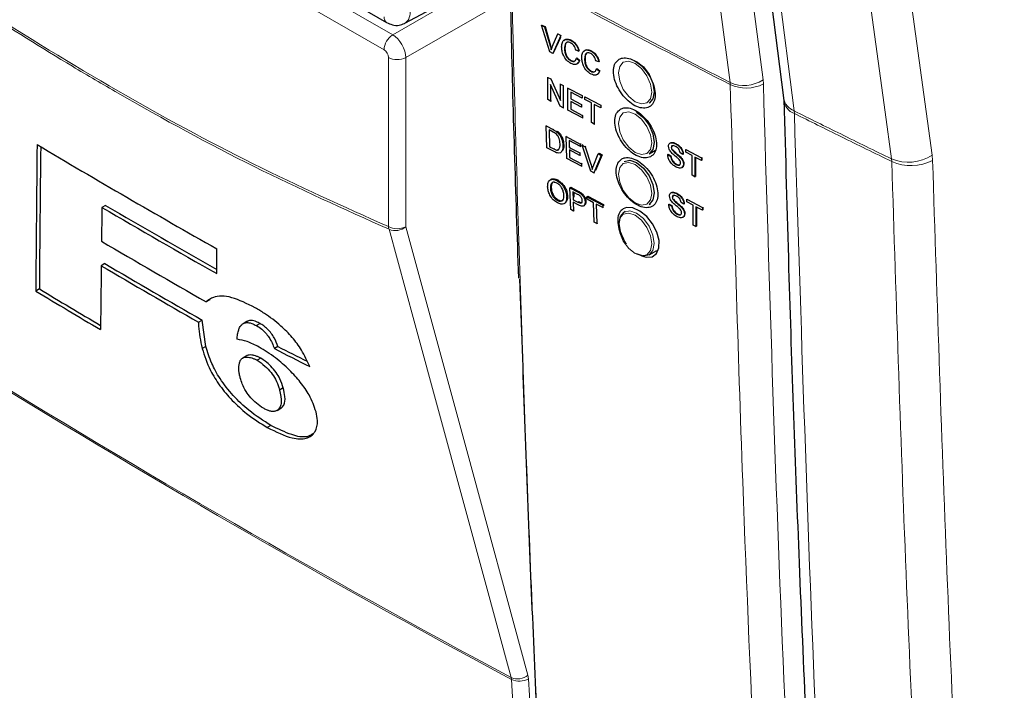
# Paper-space layout 'Blatt2' of a CAD drawing. Header units: millimetres. Extents: x 5 to 418, y 2 to 292.
# Tile 8 of 61: x 119 to 139, y 128 to 141. Entities that reach past the tile are written whole.
import ezdxf

# ---------------------------------------------------------------- set-up
doc = ezdxf.new("R2010")
doc.units = ezdxf.units.MM

psp = doc.layouts.new('Blatt2')

# ---------------------------------------------------------------- linework, layer by layer
at = {"color": 7, "linetype": 'Continuous', "lineweight": 25}
for p, q in [((122.974, 143.378), (126.339, 141.435)), ((126.705, 141.418), (128.488, 142.376)), ((129.462, 141.378), (129.471, 141.383)), ((129.626, 140.842), (129.462, 141.378)), ((129.462, 141.378), (129.524, 141.345)), ((129.471, 141.383), (129.533, 141.351)), ((129.524, 141.345), (129.533, 141.351)), ((129.524, 141.345), (129.635, 140.965)), ((129.533, 141.351), (129.643, 140.97)), ((129.679, 140.942), (129.789, 141.205)), ((129.851, 141.172), (129.688, 140.81)), ((129.841, 141.135), (129.696, 140.815)), ((129.789, 141.205), (129.797, 141.21)), ((129.789, 141.205), (129.851, 141.172)), ((129.851, 141.172), (129.859, 141.177)), ((129.925, 140.913), (129.933, 140.918)), ((130.054, 141.071), (130.061, 141.075)), ((129.688, 140.81), (129.626, 140.842)), ((129.688, 140.81), (129.696, 140.815)), ((130.21, 140.857), (130.153, 140.874)), ((130.164, 140.716), (130.172, 140.722)), ((130.172, 140.722), (130.229, 140.677)), ((130.21, 140.857), (130.219, 140.863)), ((130.46, 140.856), (130.465, 140.86)), ((130.05, 140.664), (130.058, 140.669)), ((130.164, 140.716), (130.221, 140.671)), ((130.221, 140.671), (130.229, 140.677)), ((130.33, 140.698), (130.338, 140.703)), ((130.616, 140.643), (130.559, 140.66)), ((130.616, 140.643), (130.624, 140.648)), ((129.586, 140.327), (129.592, 140.331)), ((129.586, 139.878), (129.586, 140.327)), ((129.586, 140.327), (129.647, 140.295)), ((130.455, 140.45), (130.464, 140.455)), ((130.569, 140.502), (130.578, 140.507)), ((130.569, 140.502), (130.626, 140.457)), ((130.578, 140.507), (130.635, 140.462)), ((130.626, 140.457), (130.635, 140.462)), ((129.838, 139.745), (129.644, 140.183)), ((129.644, 140.183), (129.644, 139.848)), ((129.647, 140.295), (129.652, 140.298)), ((129.647, 140.295), (129.842, 139.858)), ((129.842, 140.193), (129.845, 140.195)), ((129.842, 139.858), (129.842, 140.193)), ((129.842, 140.193), (129.899, 140.162)), ((129.899, 140.162), (129.902, 140.165)), ((129.899, 140.162), (129.899, 139.713)), ((129.993, 140.113), (129.996, 140.115)), ((129.993, 139.664), (129.993, 140.113)), ((129.993, 140.113), (130.279, 139.962)), ((130.279, 139.91), (130.05, 140.031)), ((130.05, 140.031), (130.05, 139.893)), ((130.279, 139.962), (130.281, 139.963)), ((130.279, 139.962), (130.279, 139.91)), ((130.336, 139.932), (130.338, 139.933)), ((130.336, 139.932), (130.654, 139.765)), ((130.336, 139.88), (130.336, 139.932)), ((129.644, 139.848), (129.586, 139.878)), ((129.644, 139.848), (129.66, 139.858)), ((129.899, 139.713), (129.838, 139.745)), ((130.05, 139.893), (130.057, 139.898)), ((130.05, 139.893), (130.264, 139.78)), ((130.264, 139.729), (130.05, 139.841)), ((130.05, 139.841), (130.05, 139.686)), ((130.264, 139.78), (130.27, 139.785)), ((130.264, 139.78), (130.264, 139.729)), ((130.264, 139.729), (130.271, 139.734)), ((130.279, 139.91), (130.282, 139.912)), ((130.467, 139.812), (130.336, 139.88)), ((130.467, 139.414), (130.467, 139.812)), ((130.654, 139.713), (130.524, 139.781)), ((130.524, 139.781), (130.524, 139.384)), ((130.654, 139.765), (130.655, 139.765)), ((130.654, 139.765), (130.654, 139.713)), ((134.341, 139.908), (134.345, 139.859)), ((129.899, 139.713), (129.914, 139.723)), ((130.29, 139.508), (129.993, 139.664)), ((130.05, 139.686), (130.063, 139.694)), ((130.05, 139.686), (130.29, 139.559)), ((130.29, 139.559), (130.301, 139.567)), ((130.29, 139.559), (130.29, 139.508)), ((130.654, 139.713), (130.656, 139.714)), ((129.556, 139.35), (129.57, 139.359)), ((129.569, 138.909), (129.556, 139.35)), ((129.556, 139.35), (129.694, 139.276)), ((130.29, 139.508), (130.303, 139.516)), ((130.524, 139.384), (130.467, 139.414)), ((130.524, 139.384), (130.536, 139.392)), ((129.696, 139.224), (129.614, 139.268)), ((129.614, 139.268), (129.624, 138.929)), ((129.765, 139.231), (129.78, 139.241)), ((129.825, 139.168), (129.839, 139.178)), ((129.959, 139.133), (129.974, 139.143)), ((129.972, 138.692), (129.959, 139.133)), ((129.959, 139.133), (130.243, 138.981)), ((129.624, 138.929), (129.638, 138.938)), ((129.893, 138.954), (129.907, 138.964)), ((130.244, 138.93), (130.017, 139.052)), ((130.017, 139.052), (130.021, 138.916)), ((130.243, 138.981), (130.259, 138.991)), ((130.243, 138.981), (130.244, 138.93)), ((130.244, 138.93), (130.26, 138.94)), ((130.279, 138.961), (130.296, 138.972)), ((130.455, 138.433), (130.279, 138.961)), ((130.279, 138.961), (130.341, 138.928)), ((130.341, 138.928), (130.358, 138.939)), ((132.162, 138.986), (132.164, 138.988)), ((129.713, 138.831), (129.569, 138.909)), ((129.624, 138.929), (129.707, 138.885)), ((129.781, 138.872), (129.819, 138.876)), ((130.021, 138.916), (130.036, 138.926)), ((130.021, 138.916), (130.233, 138.802)), ((130.234, 138.752), (130.023, 138.865)), ((130.023, 138.865), (130.027, 138.713)), ((130.233, 138.802), (130.249, 138.813)), ((130.233, 138.802), (130.234, 138.752)), ((130.234, 138.752), (130.25, 138.762)), ((130.341, 138.928), (130.46, 138.553)), ((130.504, 138.529), (130.604, 138.786)), ((130.666, 138.753), (130.516, 138.4)), ((130.683, 138.765), (130.548, 138.447)), ((130.604, 138.786), (130.621, 138.798)), ((130.604, 138.786), (130.666, 138.753)), ((130.621, 138.798), (130.683, 138.765)), ((130.666, 138.753), (130.683, 138.765)), ((131.628, 138.786), (131.756, 138.86)), ((132.006, 138.77), (132.014, 138.775)), ((132.006, 138.77), (132.063, 138.74)), ((132.014, 138.775), (132.071, 138.745)), ((132.063, 138.74), (132.071, 138.745)), ((132.078, 138.912), (132.083, 138.915)), ((132.093, 138.864), (132.099, 138.868)), ((132.312, 138.774), (132.255, 138.805)), ((132.312, 138.774), (132.319, 138.779)), ((132.369, 138.871), (132.374, 138.874)), ((132.369, 138.871), (132.685, 138.702)), ((132.369, 138.819), (132.369, 138.871)), ((132.498, 138.75), (132.369, 138.819)), ((132.498, 138.353), (132.498, 138.75)), ((130.266, 138.534), (129.972, 138.692)), ((130.027, 138.713), (130.042, 138.722)), ((130.027, 138.713), (130.264, 138.585)), ((130.264, 138.585), (130.28, 138.595)), ((130.264, 138.585), (130.266, 138.534)), ((130.266, 138.534), (130.281, 138.545)), ((132.173, 138.572), (132.181, 138.577)), ((132.252, 138.72), (132.26, 138.725)), ((132.322, 138.574), (132.331, 138.579)), ((132.685, 138.651), (132.555, 138.719)), ((132.555, 138.719), (132.555, 138.322)), ((132.564, 138.715), (132.564, 138.327)), ((132.685, 138.702), (132.694, 138.708)), ((132.685, 138.702), (132.685, 138.651)), ((132.685, 138.651), (132.694, 138.656)), ((132.691, 138.709), (132.694, 138.708)), ((132.694, 138.708), (132.694, 138.656)), ((130.516, 138.4), (130.455, 138.433)), ((130.516, 138.4), (130.533, 138.411)), ((132.555, 138.322), (132.498, 138.353)), ((129.77, 138.245), (129.787, 138.257)), ((132.555, 138.322), (132.564, 138.327)), ((129.642, 138.085), (129.659, 138.096)), ((130.035, 138.099), (130.051, 138.111)), ((130.049, 137.659), (130.035, 138.099)), ((130.035, 138.099), (130.184, 138.02)), ((130.051, 138.111), (130.2, 138.032)), ((130.19, 137.967), (130.093, 138.018)), ((130.093, 138.018), (130.099, 137.86)), ((130.111, 138.009), (130.114, 137.911)), ((130.244, 137.984), (130.261, 137.996)), ((132.182, 137.983), (132.184, 137.984)), ((120.673, 137.745), (120.6, 137.703)), ((129.782, 137.845), (129.799, 137.856)), ((129.969, 137.917), (129.986, 137.929)), ((130.099, 137.86), (130.115, 137.872)), ((130.099, 137.86), (130.196, 137.809)), ((130.199, 137.757), (130.1, 137.81)), ((130.1, 137.81), (130.106, 137.629)), ((130.309, 137.734), (130.327, 137.746)), ((130.34, 137.813), (130.357, 137.824)), ((130.378, 137.918), (130.394, 137.929)), ((130.379, 137.867), (130.378, 137.918)), ((130.378, 137.918), (130.694, 137.75)), ((130.509, 137.798), (130.379, 137.867)), ((130.394, 137.929), (130.711, 137.761)), ((130.522, 137.409), (130.509, 137.798)), ((130.696, 137.699), (130.566, 137.768)), ((130.566, 137.768), (130.579, 137.379)), ((130.694, 137.75), (130.711, 137.761)), ((130.694, 137.75), (130.696, 137.699)), ((130.711, 137.761), (130.712, 137.734)), ((131.628, 137.766), (131.657, 137.782)), ((132.026, 137.767), (132.034, 137.772)), ((132.026, 137.767), (132.083, 137.736)), ((132.034, 137.772), (132.091, 137.742)), ((132.098, 137.909), (132.103, 137.911)), ((132.113, 137.861), (132.119, 137.865)), ((132.332, 137.771), (132.275, 137.801)), ((132.332, 137.771), (132.339, 137.775)), ((132.389, 137.867), (132.393, 137.87)), ((132.389, 137.867), (132.705, 137.699)), ((132.389, 137.815), (132.389, 137.867)), ((132.518, 137.746), (132.389, 137.815)), ((132.518, 137.349), (132.518, 137.746)), ((130.106, 137.629), (130.049, 137.659)), ((130.106, 137.629), (130.122, 137.64)), ((130.696, 137.699), (130.713, 137.71)), ((131.145, 137.621), (131.128, 137.611)), ((132.083, 137.736), (132.091, 137.742)), ((132.193, 137.569), (132.201, 137.574)), ((132.272, 137.716), (132.28, 137.722)), ((132.342, 137.57), (132.351, 137.576)), ((132.705, 137.647), (132.575, 137.716)), ((132.575, 137.716), (132.575, 137.319)), ((132.584, 137.712), (132.584, 137.324)), ((132.705, 137.699), (132.713, 137.704)), ((132.705, 137.699), (132.705, 137.647)), ((132.705, 137.647), (132.713, 137.652)), ((132.71, 137.706), (132.713, 137.704)), ((132.713, 137.704), (132.713, 137.652)), ((130.579, 137.379), (130.522, 137.409)), ((130.579, 137.379), (130.594, 137.389)), ((132.575, 137.319), (132.518, 137.349)), ((132.575, 137.319), (132.584, 137.324)), ((122.915, 136.368), (122.914, 136.868)), ((131.628, 136.745), (131.784, 136.835)), ((120.658, 136.57), (120.585, 136.528)), ((119.339, 136.059), (119.266, 136.017)), ((122.775, 135.84), (122.702, 135.798)), ((122.549, 135.387), (122.622, 135.429)), ((122.696, 134.898), (122.622, 135.429)), ((123.519, 135.4), (123.446, 135.358)), ((123.542, 135.412), (123.469, 135.37)), ((123.788, 135.361), (123.715, 135.319)), ((122.696, 134.898), (122.623, 134.856)), ((124.149, 134.898), (124.076, 134.856)), ((123.513, 134.71), (123.44, 134.668)), ((123.802, 134.661), (123.729, 134.619)), ((124.256, 134.062), (124.183, 134.02)), ((124.133, 133.609), (124.206, 133.651)), ((124.138, 133.612), (124.133, 133.609)), ((124.211, 133.655), (124.138, 133.612)), ((124.006, 133.305), (123.933, 133.263))]:
    psp.add_line(p, q, dxfattribs=at)
at = {"color": 7, "linetype": 'Continuous', "lineweight": 18}
for p, q in [((122.99, 143.191), (126.461, 141.187)), ((126.287, 140.883), (122.905, 142.835)), ((126.461, 141.187), (128.527, 142.38)), ((128.804, 141.928), (126.726, 140.728)), ((129.635, 140.965), (129.643, 140.97)), ((126.375, 137.316), (126.375, 140.73)), ((126.726, 140.728), (126.726, 137.314)), ((133.262, 140.223), (133.266, 140.182)), ((133.933, 140.194), (133.926, 140.277)), ((134.558, 139.599), (134.555, 139.651)), ((129.694, 139.276), (129.708, 139.285)), ((129.707, 138.885), (129.721, 138.894)), ((137.337, 138.757), (137.345, 138.652)), ((130.46, 138.553), (130.476, 138.564)), ((136.521, 138.631), (136.516, 138.683)), ((130.184, 138.02), (130.2, 138.032)), ((130.196, 137.809), (130.213, 137.82)), ((128.856, 128.181), (128.85, 128.218)), ((129.2, 128.195), (129.188, 128.269)), ((129.2, 128.195), (129.687, 119.614))]:
    psp.add_line(p, q, dxfattribs=at)
at = {"color": 7, "linetype": 'Continuous', "lineweight": 18, "flags": 128}
for points in [[(133.262, 140.223), (133.163, 140.981), (132.766, 144.012), (131.492, 153.749)], [(132.157, 153.802), (133.042, 147.037), (133.926, 140.277)], [(132.844, 153.064), (132.964, 152.124), (133.443, 148.367), (133.922, 144.61), (134.555, 139.651)], [(135.495, 152.232), (135.964, 148.803), (136.432, 145.375), (137.337, 138.757)], [(136.516, 138.683), (136.387, 139.627), (135.871, 143.402), (135.355, 147.177), (134.675, 152.158)], [(131.347, 140.609), (131.219, 140.654), (131.11, 140.632), (131.038, 140.549), (131.012, 140.416), (131.038, 140.253), (131.11, 140.085), (131.219, 139.939), (131.347, 139.835), (131.475, 139.791), (131.584, 139.812), (131.657, 139.896), (131.682, 140.029), (131.657, 140.192), (131.584, 140.359), (131.475, 140.506), (131.347, 140.609)], [(131.347, 139.588), (131.219, 139.633), (131.11, 139.612), (131.038, 139.528), (131.012, 139.395), (131.038, 139.232), (131.11, 139.065), (131.219, 138.918), (131.347, 138.815), (131.475, 138.77), (131.584, 138.791), (131.657, 138.875), (131.682, 139.008), (131.657, 139.171), (131.584, 139.338), (131.475, 139.485), (131.347, 139.588)], [(131.347, 138.568), (131.219, 138.612), (131.11, 138.591), (131.038, 138.507), (131.012, 138.374), (131.038, 138.211), (131.11, 138.044), (131.219, 137.897), (131.347, 137.794), (131.475, 137.749), (131.584, 137.771), (131.657, 137.854), (131.682, 137.987), (131.657, 138.15), (131.584, 138.318), (131.475, 138.464), (131.347, 138.568)], [(131.347, 136.773), (131.475, 136.729), (131.584, 136.75), (131.657, 136.834), (131.682, 136.967), (131.657, 137.13), (131.584, 137.297), (131.475, 137.444), (131.347, 137.547), (131.219, 137.591), (131.11, 137.57), (131.038, 137.487), (131.012, 137.354), (131.038, 137.191), (131.11, 137.023), (131.219, 136.877), (131.347, 136.773)], [(131.128, 137.611), (131.243, 137.633), (131.378, 137.586), (131.514, 137.477), (131.628, 137.323), (131.705, 137.146), (131.732, 136.974), (131.705, 136.833), (131.628, 136.745), (131.628, 136.745)], [(128.85, 128.218), (128.757, 128.56), (128.384, 129.929), (126.893, 135.407), (126.387, 137.263)], [(126.726, 137.314), (127.954, 132.803), (129.188, 128.269)], [(129.344, 119.6), (129.321, 119.995), (129.231, 121.575), (128.856, 128.181)]]:
    psp.add_lwpolyline(points, dxfattribs=at)
at = {"color": 7, "linetype": 'Continuous', "lineweight": 25, "flags": 128}
for points in [[(132.631, 153.324), (132.788, 152.095), (134.342, 139.912)], [(131.378, 140.648), (131.514, 140.539), (131.628, 140.385), (131.705, 140.208), (131.732, 140.036), (131.705, 139.895), (131.628, 139.807), (131.628, 139.807)], [(131.378, 139.628), (131.514, 139.519), (131.628, 139.364), (131.705, 139.187), (131.732, 139.015), (131.705, 138.875), (131.628, 138.786), (131.628, 138.786)], [(131.128, 138.632), (131.243, 138.654), (131.378, 138.607)], [(131.378, 138.607), (131.514, 138.498), (131.628, 138.343), (131.705, 138.166), (131.732, 137.995), (131.705, 137.854), (131.628, 137.766), (131.628, 137.766)], [(131.173, 136.964), (131.128, 137.034), (131.052, 137.21), (131.025, 137.382), (131.052, 137.523), (131.128, 137.611), (131.128, 137.611)], [(131.476, 136.73), (131.569, 136.699), (131.69, 136.709), (131.779, 136.775), (131.828, 136.888), (131.83, 137.037), (131.785, 137.203), (131.699, 137.37), (131.581, 137.518), (131.444, 137.63), (131.304, 137.693), (131.176, 137.701), (131.11, 137.676), (131.11, 137.676)], [(131.628, 136.745), (131.514, 136.723), (131.378, 136.77)]]:
    psp.add_lwpolyline(points, dxfattribs=at)
at = {"color": 7, "linetype": 'Continuous', "lineweight": 18}
for centre, radius, start, end in [((247.353, 362.299), 249.668, 241.64077, 242.80828), ((247.353, 362.252), 249.662, 241.64019, 242.80847), ((126.41, 141.536), 0.123, 173.7645, 234.9088), ((126.672, 140.865), 0.385, 123.2297, 177.3477), ((126.552, 141.072), 0.385, 242.6565, 296.7662), ((133.545, 140.869), 0.705, 246.4011, 302.7847), ((133.587, 140.875), 0.764, 245.151, 296.9434), ((134.688, 139.978), 0.353, 190.7532, 247.7003), ((134.665, 139.902), 0.322, 185.4885, 250.6223), ((136.857, 139.496), 0.881, 247.2542, 303.0082), ((136.911, 139.502), 0.955, 245.8801, 297.0806), ((126.552, 137.658), 0.385, 242.6565, 296.7662), ((126.588, 137.337), 0.214, 185.5878, 200.0952), ((126.516, 137.557), 0.321, 246.294, 310.8229), ((227.762, 312.33), 209, 238.25156, 241.75381), ((227.764, 312.287), 208.992, 238.25137, 241.754), ((128.979, 128.511), 0.321, 246.3296, 310.8196), ((129.015, 128.513), 0.368, 244.5161, 300.2409)]:
    psp.add_arc(centre, radius, start, end, dxfattribs=at)
at = {"color": 7, "linetype": 'Continuous', "lineweight": 25}
for centre, radius, start, end in [((226.73, 319.876), 210.403, 239.29483, 240.43502), ((227.283, 319.893), 211.053, 239.6597, 240.3623), ((227.283, 319.977), 211.199, 239.6599, 240.38507), ((227.026, 318.339), 210.249, 239.58663, 240.25149), ((226.865, 317.115), 209.467, 239.53353, 240.1547), ((226.841, 317.157), 209.564, 239.53375, 240.15463), ((224.877, 311.572), 204.874, 238.96951, 239.39441), ((224.877, 311.488), 204.728, 238.969, 239.37069)]:
    psp.add_arc(centre, radius, start, end, dxfattribs=at)
at = {"color": 7, "linetype": 'Continuous', "lineweight": 18}
for centre, major_axis, ratio, start_param, end_param in [((126.464, 141.856), (-0.243, 0.437), 0.577293, 3.119125, 3.935643), ((126.464, 140.883), (-0.187, 0.325), 0.56389, 3.927223, 5.497715), ((126.287, 140.781), (-0.062, 0.108), 0.577557, 3.927224, 5.497716)]:
    psp.add_ellipse(centre, major_axis=major_axis, ratio=ratio, start_param=start_param, end_param=end_param, dxfattribs=at)
at = {"color": 7, "linetype": 'Continuous', "lineweight": 25}
for centre, major_axis, ratio, start_param, end_param in [((2013.562, 6370.622), (1847.874, 6429.298), 0.064859, 2.910951, 2.91282), ((2012.772, 6367.827), (1847.032, 6426.367), 0.064859, 2.911007, 2.912822), ((1923.879, 6033.464), (1757.458, 6094.855), 0.066363, 2.903727, 2.904168), ((2043.132, 6478.004), (1876.454, 6540.005), 0.064047, 2.912272, 2.913078), ((282.544, 225.848), (223.406, 10.986), 0.541565, 3.89758, 3.902097), ((282.542, 225.849), (223.303, 10.981), 0.541565, 3.897586, 3.901303)]:
    psp.add_ellipse(centre, major_axis=major_axis, ratio=ratio, start_param=start_param, end_param=end_param, dxfattribs=at)
at = {"color": 7, "linetype": 'Continuous', "lineweight": 18}
for points, knots in [([(115.41, 143.646), (116.324, 143.002), (118.155, 141.711), (120.908, 140.035), (123.655, 138.539), (125.467, 137.724), (126.375, 137.316)], [0, 0, 0, 0, 0.250822, 0.502682, 0.750834, 1, 1, 1, 1]), ([(126.387, 137.263), (125.482, 137.67), (123.668, 138.486), (121.534, 139.647), (119.697, 140.728), (118.159, 141.693), (116.627, 142.726), (115.712, 143.383), (115.41, 143.6)], [0, 0, 0, 0, 0.248144, 0.497289, 0.581143, 0.748881, 0.916929, 1, 1, 1, 1]), ([(128.869, 141.847), (128.871, 141.78), (128.879, 141.445), (128.915, 140.038), (129.013, 136.56), (129.2, 131.232), (129.468, 125.104), (129.686, 121.124), (129.789, 119.248)], [0, 0, 0, 0, 0.0088086, 0.044043, 0.1849809, 0.4668597, 0.7487682, 1, 1, 1, 1]), ([(134.36, 115.491), (134.343, 115.753), (134.26, 117.068), (133.93, 122.601), (133.545, 130.549), (133.343, 137.509), (133.266, 140.182)], [0, 0, 0, 0, 0.032288, 0.161438, 0.678067, 1, 1, 1, 1]), ([(133.933, 140.194), (134.057, 136.049), (134.307, 127.758), (134.786, 119.599), (135.026, 115.519)], [0, 0, 0, 0, 0.4999, 1, 1, 1, 1]), ([(134.555, 139.651), (134.867, 139.496), (135.519, 139.171), (136.175, 138.85), (136.516, 138.683)], [0, 0, 0, 0, 0.479532, 1, 1, 1, 1]), ([(134.558, 139.599), (134.693, 135.355), (134.917, 128.255), (135.34, 120.02), (135.584, 116.001), (135.658, 114.784)], [0, 0, 0, 0, 0.508968, 0.851387, 1, 1, 1, 1]), ([(136.521, 138.631), (136.179, 138.798), (135.523, 139.119), (134.871, 139.443), (134.558, 139.599)], [0, 0, 0, 0, 0.520539, 1, 1, 1, 1]), ([(137.966, 110.016), (137.893, 111.045), (137.618, 114.872), (137.213, 121.54), (136.797, 130.045), (136.613, 135.769), (136.521, 138.631)], [0, 0, 0, 0, 0.109144, 0.406096, 0.703048, 1, 1, 1, 1]), ([(137.345, 138.652), (137.437, 135.793), (137.621, 130.074), (138.037, 121.575), (138.442, 114.912), (138.716, 111.088), (138.79, 110.06)], [0, 0, 0, 0, 0.296952, 0.593904, 0.890856, 1, 1, 1, 1])]:
    psp.add_open_spline(points, degree=3, knots=knots, dxfattribs=at)
at = {"color": 7, "linetype": 'Continuous', "lineweight": 25}
for points, knots in [([(128.834, 141.902), (128.837, 141.742), (128.875, 139.857), (128.938, 137.988), (128.996, 136.279)], [0, 0, 0, 0, 0.085161, 1, 1, 1, 1]), ([(126.339, 141.435), (126.377, 141.417), (126.455, 141.38), (126.584, 141.37), (126.662, 141.402), (126.697, 141.417)], [0, 0, 0, 0, 0.3336973, 0.697753, 1, 1, 1, 1]), ([(129.635, 140.965), (129.639, 140.949), (129.647, 140.921), (129.654, 140.893), (129.657, 140.881)], [0, 0, 0, 0, 0.559998, 1, 1, 1, 1]), ([(129.657, 140.881), (129.661, 140.892), (129.667, 140.913), (129.675, 140.933), (129.679, 140.942)], [0, 0, 0, 0, 0.559972, 1, 1, 1, 1]), ([(129.867, 140.943), (129.87, 140.974), (129.874, 141.036), (129.919, 141.092), (129.985, 141.1), (130.031, 141.08), (130.054, 141.071)], [0, 0, 0, 0, 0.280492, 0.55957, 0.779615, 1, 1, 1, 1]), ([(130.055, 140.609), (130.025, 140.628), (129.964, 140.665), (129.9, 140.767), (129.872, 140.862), (129.869, 140.916), (129.867, 140.943)], [0, 0, 0, 0, 0.279955, 0.558088, 0.778912, 1, 1, 1, 1]), ([(129.914, 141.065), (129.92, 141.075), (129.938, 141.102), (129.995, 141.104), (130.04, 141.085), (130.063, 141.076)], [0, 0, 0, 0, 0.235895, 0.617654, 1, 1, 1, 1]), ([(130.051, 141.02), (130.037, 141.027), (130.009, 141.04), (129.97, 141.036), (129.931, 141.002), (129.927, 140.949), (129.925, 140.913)], [0, 0, 0, 0, 0.187223, 0.373906, 0.560736, 1, 1, 1, 1]), ([(129.999, 141.04), (129.993, 141.039), (129.973, 141.039), (129.94, 141.005), (129.936, 140.954), (129.933, 140.918)], [0, 0, 0, 0, 0.128287, 0.388412, 1, 1, 1, 1]), ([(129.933, 140.918), (129.934, 140.893), (129.936, 140.844), (129.96, 140.767), (130.007, 140.703), (130.041, 140.681), (130.058, 140.669)], [0, 0, 0, 0, 0.281245, 0.560716, 0.780138, 1, 1, 1, 1]), ([(130.153, 140.874), (130.149, 140.89), (130.14, 140.923), (130.115, 140.968), (130.083, 141.002), (130.062, 141.014), (130.051, 141.02)], [0, 0, 0, 0, 0.280553, 0.559739, 0.779654, 1, 1, 1, 1]), ([(130.054, 141.071), (130.074, 141.059), (130.114, 141.034), (130.162, 140.976), (130.195, 140.915), (130.205, 140.876), (130.21, 140.857)], [0, 0, 0, 0, 0.2800806, 0.5594487, 0.7795488, 1, 1, 1, 1]), ([(130.063, 141.076), (130.083, 141.064), (130.122, 141.04), (130.171, 140.981), (130.203, 140.92), (130.214, 140.882), (130.219, 140.863)], [0, 0, 0, 0, 0.280081, 0.559449, 0.779549, 1, 1, 1, 1]), ([(129.925, 140.913), (129.926, 140.888), (129.928, 140.839), (129.952, 140.762), (129.999, 140.698), (130.033, 140.675), (130.05, 140.664)], [0, 0, 0, 0, 0.281245, 0.560716, 0.780138, 1, 1, 1, 1]), ([(130.273, 140.728), (130.275, 140.759), (130.279, 140.822), (130.325, 140.877), (130.391, 140.885), (130.437, 140.866), (130.46, 140.856)], [0, 0, 0, 0, 0.280492, 0.55957, 0.779615, 1, 1, 1, 1]), ([(130.461, 140.395), (130.43, 140.413), (130.37, 140.45), (130.306, 140.553), (130.278, 140.647), (130.275, 140.701), (130.273, 140.728)], [0, 0, 0, 0, 0.2799551, 0.5580876, 0.7789116, 1, 1, 1, 1]), ([(130.319, 140.85), (130.326, 140.86), (130.343, 140.887), (130.4, 140.89), (130.445, 140.871), (130.468, 140.861)], [0, 0, 0, 0, 0.235895, 0.617654, 1, 1, 1, 1]), ([(130.457, 140.806), (130.443, 140.812), (130.414, 140.825), (130.376, 140.821), (130.336, 140.787), (130.333, 140.735), (130.33, 140.698)], [0, 0, 0, 0, 0.187223, 0.373906, 0.560736, 1, 1, 1, 1]), ([(130.404, 140.825), (130.398, 140.825), (130.379, 140.825), (130.345, 140.791), (130.341, 140.739), (130.338, 140.703)], [0, 0, 0, 0, 0.1282875, 0.3884121, 1, 1, 1, 1]), ([(130.559, 140.66), (130.554, 140.676), (130.545, 140.708), (130.52, 140.754), (130.488, 140.787), (130.467, 140.799), (130.457, 140.806)], [0, 0, 0, 0, 0.2805533, 0.5597389, 0.7796538, 1, 1, 1, 1]), ([(130.46, 140.856), (130.479, 140.844), (130.519, 140.82), (130.568, 140.761), (130.6, 140.7), (130.611, 140.662), (130.616, 140.643)], [0, 0, 0, 0, 0.280081, 0.559449, 0.779549, 1, 1, 1, 1]), ([(130.468, 140.861), (130.488, 140.849), (130.528, 140.825), (130.576, 140.767), (130.609, 140.705), (130.619, 140.667), (130.624, 140.648)], [0, 0, 0, 0, 0.280081, 0.559449, 0.779549, 1, 1, 1, 1]), ([(131.027, 140.693), (130.998, 140.669), (130.94, 140.622), (130.906, 140.49), (130.917, 140.33), (130.976, 140.157), (131.075, 139.99), (131.202, 139.848), (131.345, 139.748), (131.486, 139.7), (131.61, 139.711), (131.703, 139.778), (131.753, 139.894), (131.756, 140.046), (131.712, 140.217), (131.625, 140.388), (131.504, 140.539), (131.364, 140.654), (131.221, 140.719), (131.105, 140.728), (131.049, 140.703), (131.027, 140.693)], [0, 0, 0, 0, 0.053572, 0.107144, 0.160731, 0.214379, 0.268102, 0.321888, 0.375695, 0.429473, 0.483183, 0.536814, 0.590389, 0.643958, 0.697575, 0.751273, 0.805049, 0.858864, 0.912659, 0.966387, 1, 1, 1, 1]), ([(130.05, 140.664), (130.066, 140.658), (130.097, 140.644), (130.144, 140.657), (130.156, 140.694), (130.164, 140.716)], [0, 0, 0, 0, 0.2807112, 0.5609046, 1, 1, 1, 1]), ([(130.221, 140.671), (130.214, 140.652), (130.201, 140.613), (130.158, 140.586), (130.107, 140.586), (130.072, 140.602), (130.055, 140.609)], [0, 0, 0, 0, 0.280256, 0.559546, 0.779589, 1, 1, 1, 1]), ([(130.058, 140.669), (130.074, 140.662), (130.101, 140.65), (130.121, 140.658), (130.129, 140.661)], [0, 0, 0, 0, 0.6046622, 1, 1, 1, 1]), ([(130.229, 140.677), (130.222, 140.658), (130.209, 140.62), (130.18, 140.594), (130.16, 140.594), (130.159, 140.594)], [0, 0, 0, 0, 0.494279, 0.986854, 1, 1, 1, 1]), ([(130.33, 140.698), (130.331, 140.673), (130.333, 140.624), (130.357, 140.547), (130.404, 140.483), (130.438, 140.461), (130.455, 140.45)], [0, 0, 0, 0, 0.281245, 0.560716, 0.780138, 1, 1, 1, 1]), ([(130.338, 140.703), (130.34, 140.679), (130.342, 140.629), (130.365, 140.552), (130.413, 140.489), (130.447, 140.466), (130.464, 140.455)], [0, 0, 0, 0, 0.281245, 0.560716, 0.780138, 1, 1, 1, 1]), ([(130.455, 140.45), (130.471, 140.443), (130.502, 140.43), (130.55, 140.443), (130.562, 140.479), (130.569, 140.502)], [0, 0, 0, 0, 0.280711, 0.560905, 1, 1, 1, 1]), ([(130.626, 140.457), (130.62, 140.437), (130.606, 140.399), (130.563, 140.371), (130.512, 140.371), (130.478, 140.387), (130.461, 140.395)], [0, 0, 0, 0, 0.280256, 0.559546, 0.779589, 1, 1, 1, 1]), ([(130.464, 140.455), (130.48, 140.448), (130.506, 140.435), (130.526, 140.444), (130.534, 140.447)], [0, 0, 0, 0, 0.604662, 1, 1, 1, 1]), ([(130.635, 140.462), (130.628, 140.443), (130.614, 140.406), (130.585, 140.379), (130.565, 140.38), (130.564, 140.38)], [0, 0, 0, 0, 0.494279, 0.986854, 1, 1, 1, 1]), ([(134.349, 139.872), (134.379, 138.737), (134.462, 135.612), (134.651, 130.411), (134.923, 124.286), (135.191, 119.13), (135.387, 116.07), (135.452, 115.057)], [0, 0, 0, 0, 0.135578, 0.373704, 0.625385, 0.875953, 1, 1, 1, 1]), ([(131.053, 139.687), (131.024, 139.663), (130.966, 139.615), (130.933, 139.483), (130.944, 139.324), (131.003, 139.151), (131.102, 138.985), (131.23, 138.843), (131.372, 138.743), (131.514, 138.696), (131.637, 138.706), (131.729, 138.773), (131.779, 138.889), (131.782, 139.041), (131.737, 139.212), (131.65, 139.382), (131.529, 139.533), (131.389, 139.648), (131.247, 139.712), (131.131, 139.721), (131.075, 139.696), (131.053, 139.687)], [0, 0, 0, 0, 0.0535691, 0.1071378, 0.1607248, 0.2143765, 0.2681074, 0.3218995, 0.3757097, 0.4294864, 0.4831909, 0.5368144, 0.5903835, 0.6439506, 0.6975706, 0.7512757, 0.8050594, 0.8588783, 0.912673, 0.9663964, 1, 1, 1, 1]), ([(129.694, 139.276), (129.707, 139.268), (129.731, 139.255), (129.755, 139.238), (129.765, 139.231)], [0, 0, 0, 0, 0.560174, 1, 1, 1, 1]), ([(129.763, 139.179), (129.751, 139.189), (129.728, 139.207), (129.706, 139.219), (129.696, 139.224)], [0, 0, 0, 0, 0.559255, 1, 1, 1, 1]), ([(129.836, 138.986), (129.833, 139.021), (129.829, 139.072), (129.796, 139.141), (129.774, 139.167), (129.763, 139.179)], [0, 0, 0, 0, 0.55915, 0.78004, 1, 1, 1, 1]), ([(129.765, 139.231), (129.777, 139.221), (129.799, 139.203), (129.817, 139.179), (129.825, 139.168)], [0, 0, 0, 0, 0.559847, 1, 1, 1, 1]), ([(129.782, 139.242), (129.794, 139.232), (129.816, 139.214), (129.834, 139.19), (129.842, 139.179)], [0, 0, 0, 0, 0.559847, 1, 1, 1, 1]), ([(129.825, 139.168), (129.837, 139.148), (129.861, 139.109), (129.886, 139.033), (129.89, 138.984), (129.893, 138.954)], [0, 0, 0, 0, 0.279769, 0.559929, 1, 1, 1, 1]), ([(129.842, 139.179), (129.854, 139.159), (129.878, 139.12), (129.903, 139.045), (129.907, 138.995), (129.91, 138.965)], [0, 0, 0, 0, 0.279769, 0.559929, 1, 1, 1, 1]), ([(129.893, 138.954), (129.892, 138.923), (129.89, 138.861), (129.851, 138.8), (129.783, 138.797), (129.736, 138.82), (129.713, 138.831)], [0, 0, 0, 0, 0.28084, 0.559952, 0.779068, 1, 1, 1, 1]), ([(129.802, 138.865), (129.814, 138.882), (129.837, 138.913), (129.836, 138.963), (129.836, 138.986)], [0, 0, 0, 0, 0.557452, 1, 1, 1, 1]), ([(129.91, 138.965), (129.91, 138.932), (129.911, 138.882), (129.886, 138.854), (129.877, 138.845)], [0, 0, 0, 0, 0.648601, 1, 1, 1, 1]), ([(132.021, 138.938), (132.023, 138.951), (132.025, 138.977), (132.045, 139.003), (132.089, 139.017), (132.132, 138.999), (132.162, 138.986)], [0, 0, 0, 0, 0.187029, 0.374124, 0.56114, 1, 1, 1, 1]), ([(132.081, 138.809), (132.072, 138.82), (132.054, 138.841), (132.028, 138.886), (132.024, 138.918), (132.021, 138.938)], [0, 0, 0, 0, 0.281445, 0.562273, 1, 1, 1, 1]), ([(132.07, 139.01), (132.075, 139.012), (132.102, 139.024), (132.14, 139.006), (132.17, 138.992)], [0, 0, 0, 0, 0.18108, 1, 1, 1, 1]), ([(132.164, 138.933), (132.153, 138.939), (132.131, 138.95), (132.102, 138.953), (132.082, 138.939), (132.079, 138.921), (132.078, 138.912)], [0, 0, 0, 0, 0.28129, 0.56082, 0.78068, 1, 1, 1, 1]), ([(132.104, 138.95), (132.1, 138.948), (132.089, 138.942), (132.088, 138.927), (132.087, 138.917)], [0, 0, 0, 0, 0.393466, 1, 1, 1, 1]), ([(132.162, 138.986), (132.182, 138.974), (132.222, 138.95), (132.274, 138.895), (132.305, 138.83), (132.31, 138.793), (132.312, 138.774)], [0, 0, 0, 0, 0.280797, 0.560151, 0.779877, 1, 1, 1, 1]), ([(132.255, 138.805), (132.252, 138.819), (132.248, 138.848), (132.216, 138.902), (132.184, 138.922), (132.164, 138.933)], [0, 0, 0, 0, 0.281097, 0.560287, 1, 1, 1, 1]), ([(132.17, 138.992), (132.19, 138.98), (132.23, 138.956), (132.282, 138.9), (132.314, 138.835), (132.318, 138.798), (132.32, 138.78)], [0, 0, 0, 0, 0.280797, 0.560151, 0.779877, 1, 1, 1, 1]), ([(129.707, 138.885), (129.727, 138.874), (129.762, 138.855), (129.789, 138.862), (129.802, 138.865)], [0, 0, 0, 0, 0.561861, 1, 1, 1, 1]), ([(132.175, 138.519), (132.152, 138.532), (132.105, 138.56), (132.045, 138.629), (132.012, 138.705), (132.008, 138.748), (132.006, 138.77)], [0, 0, 0, 0, 0.280814, 0.559563, 0.77962, 1, 1, 1, 1]), ([(132.063, 138.74), (132.065, 138.721), (132.07, 138.685), (132.1, 138.631), (132.136, 138.594), (132.161, 138.579), (132.173, 138.572)], [0, 0, 0, 0, 0.280632, 0.558674, 0.779197, 1, 1, 1, 1]), ([(132.071, 138.745), (132.073, 138.727), (132.078, 138.69), (132.108, 138.637), (132.145, 138.599), (132.169, 138.584), (132.181, 138.577)], [0, 0, 0, 0, 0.280632, 0.558674, 0.779197, 1, 1, 1, 1]), ([(132.078, 138.912), (132.079, 138.903), (132.08, 138.888), (132.089, 138.872), (132.093, 138.864)], [0, 0, 0, 0, 0.559617, 1, 1, 1, 1]), ([(132.222, 138.685), (132.206, 138.699), (132.18, 138.722), (132.142, 138.752), (132.111, 138.779), (132.091, 138.799), (132.081, 138.809)], [0, 0, 0, 0, 0.339939, 0.560025, 0.780082, 1, 1, 1, 1]), ([(132.093, 138.864), (132.11, 138.846), (132.138, 138.815), (132.181, 138.782), (132.217, 138.753), (132.24, 138.731), (132.252, 138.72)], [0, 0, 0, 0, 0.338408, 0.558974, 0.779535, 1, 1, 1, 1]), ([(132.101, 138.87), (132.118, 138.851), (132.147, 138.821), (132.19, 138.787), (132.226, 138.758), (132.249, 138.736), (132.26, 138.725)], [0, 0, 0, 0, 0.338408, 0.558974, 0.779535, 1, 1, 1, 1]), ([(130.46, 138.553), (130.465, 138.538), (130.473, 138.51), (130.481, 138.482), (130.484, 138.47)], [0, 0, 0, 0, 0.559998, 1, 1, 1, 1]), ([(131.081, 138.681), (131.052, 138.657), (130.994, 138.61), (130.961, 138.478), (130.973, 138.319), (131.032, 138.147), (131.131, 137.98), (131.259, 137.839), (131.401, 137.739), (131.542, 137.692), (131.665, 137.702), (131.757, 137.769), (131.807, 137.885), (131.809, 138.037), (131.764, 138.207), (131.676, 138.377), (131.556, 138.528), (131.416, 138.643), (131.273, 138.707), (131.158, 138.716), (131.102, 138.691), (131.081, 138.681)], [0, 0, 0, 0, 0.053566, 0.1071314, 0.1607186, 0.214375, 0.2681131, 0.3219118, 0.3757251, 0.4295001, 0.4831988, 0.5368148, 0.5903782, 0.6439436, 0.697567, 0.7512791, 0.8050701, 0.8588935, 0.9126879, 0.9664063, 1, 1, 1, 1]), ([(132.173, 138.572), (132.185, 138.566), (132.209, 138.555), (132.24, 138.555), (132.261, 138.572), (132.264, 138.591), (132.265, 138.601)], [0, 0, 0, 0, 0.280917, 0.560813, 0.780502, 1, 1, 1, 1]), ([(132.322, 138.574), (132.319, 138.554), (132.312, 138.513), (132.257, 138.485), (132.206, 138.506), (132.175, 138.519)], [0, 0, 0, 0, 0.279942, 0.56008, 1, 1, 1, 1]), ([(132.181, 138.577), (132.193, 138.572), (132.217, 138.561), (132.244, 138.558), (132.253, 138.567), (132.254, 138.568)], [0, 0, 0, 0, 0.450089, 0.89854, 1, 1, 1, 1]), ([(132.265, 138.601), (132.264, 138.609), (132.263, 138.625), (132.248, 138.657), (132.232, 138.674), (132.222, 138.685)], [0, 0, 0, 0, 0.280089, 0.55997, 1, 1, 1, 1]), ([(132.252, 138.72), (132.263, 138.708), (132.284, 138.685), (132.307, 138.645), (132.32, 138.606), (132.321, 138.585), (132.322, 138.574)], [0, 0, 0, 0, 0.280371, 0.559909, 0.779859, 1, 1, 1, 1]), ([(132.26, 138.725), (132.271, 138.713), (132.292, 138.69), (132.316, 138.65), (132.329, 138.611), (132.33, 138.59), (132.331, 138.579)], [0, 0, 0, 0, 0.280371, 0.559909, 0.779859, 1, 1, 1, 1]), ([(132.331, 138.579), (132.328, 138.558), (132.323, 138.522), (132.297, 138.513), (132.286, 138.509)], [0, 0, 0, 0, 0.594267, 1, 1, 1, 1]), ([(130.484, 138.47), (130.487, 138.482), (130.493, 138.502), (130.5, 138.521), (130.504, 138.529)], [0, 0, 0, 0, 0.559972, 1, 1, 1, 1]), ([(129.585, 138.116), (129.586, 138.148), (129.587, 138.211), (129.632, 138.266), (129.698, 138.277), (129.746, 138.256), (129.77, 138.245)], [0, 0, 0, 0, 0.28057, 0.559575, 0.779561, 1, 1, 1, 1]), ([(129.634, 138.244), (129.641, 138.255), (129.659, 138.283), (129.716, 138.287), (129.763, 138.267), (129.787, 138.257)], [0, 0, 0, 0, 0.245345, 0.622284, 1, 1, 1, 1]), ([(129.772, 138.194), (129.749, 138.203), (129.704, 138.22), (129.643, 138.187), (129.642, 138.124), (129.642, 138.085)], [0, 0, 0, 0, 0.280128, 0.559653, 1, 1, 1, 1]), ([(129.716, 138.219), (129.701, 138.214), (129.658, 138.199), (129.658, 138.137), (129.659, 138.096)], [0, 0, 0, 0, 0.345992, 1, 1, 1, 1]), ([(129.77, 138.245), (129.8, 138.226), (129.859, 138.186), (129.927, 138.089), (129.962, 137.996), (129.967, 137.943), (129.969, 137.917)], [0, 0, 0, 0, 0.279564, 0.558584, 0.779087, 1, 1, 1, 1]), ([(129.912, 137.948), (129.91, 137.973), (129.905, 138.022), (129.873, 138.099), (129.824, 138.161), (129.789, 138.183), (129.772, 138.194)], [0, 0, 0, 0, 0.280797, 0.560068, 0.779984, 1, 1, 1, 1]), ([(129.787, 138.257), (129.817, 138.237), (129.876, 138.198), (129.944, 138.101), (129.979, 138.007), (129.983, 137.955), (129.986, 137.929)], [0, 0, 0, 0, 0.279564, 0.558584, 0.779087, 1, 1, 1, 1]), ([(129.784, 137.794), (129.755, 137.813), (129.696, 137.852), (129.629, 137.946), (129.593, 138.038), (129.587, 138.09), (129.585, 138.116)], [0, 0, 0, 0, 0.2796, 0.5587653, 0.7793103, 1, 1, 1, 1]), ([(129.642, 138.085), (129.644, 138.061), (129.648, 138.012), (129.683, 137.937), (129.731, 137.877), (129.765, 137.856), (129.782, 137.845)], [0, 0, 0, 0, 0.280657, 0.559885, 0.779849, 1, 1, 1, 1]), ([(129.659, 138.096), (129.661, 138.072), (129.665, 138.024), (129.7, 137.949), (129.748, 137.889), (129.782, 137.867), (129.799, 137.856)], [0, 0, 0, 0, 0.280657, 0.559885, 0.779849, 1, 1, 1, 1]), ([(129.782, 137.845), (129.804, 137.836), (129.849, 137.819), (129.893, 137.845), (129.911, 137.893), (129.912, 137.929), (129.912, 137.948)], [0, 0, 0, 0, 0.2791002, 0.558192, 0.7788064, 1, 1, 1, 1]), ([(130.184, 138.02), (130.195, 138.014), (130.215, 138.004), (130.235, 137.99), (130.244, 137.984)], [0, 0, 0, 0, 0.560101, 1, 1, 1, 1]), ([(130.237, 137.938), (130.228, 137.944), (130.213, 137.955), (130.197, 137.963), (130.19, 137.967)], [0, 0, 0, 0, 0.559585, 1, 1, 1, 1]), ([(130.2, 138.032), (130.212, 138.026), (130.232, 138.015), (130.252, 138.002), (130.261, 137.996)], [0, 0, 0, 0, 0.560101, 1, 1, 1, 1]), ([(130.244, 137.984), (130.259, 137.973), (130.288, 137.95), (130.319, 137.9), (130.336, 137.853), (130.339, 137.826), (130.34, 137.813)], [0, 0, 0, 0, 0.280013, 0.5589104, 0.7793956, 1, 1, 1, 1]), ([(130.261, 137.996), (130.275, 137.984), (130.305, 137.961), (130.336, 137.911), (130.353, 137.864), (130.356, 137.838), (130.357, 137.825)], [0, 0, 0, 0, 0.280013, 0.55891, 0.779396, 1, 1, 1, 1]), ([(132.041, 137.935), (132.043, 137.948), (132.045, 137.974), (132.066, 138), (132.109, 138.014), (132.152, 137.996), (132.182, 137.983)], [0, 0, 0, 0, 0.187029, 0.374124, 0.56114, 1, 1, 1, 1]), ([(132.09, 138.007), (132.095, 138.009), (132.122, 138.02), (132.16, 138.003), (132.19, 137.988)], [0, 0, 0, 0, 0.180836, 1, 1, 1, 1]), ([(132.184, 137.93), (132.173, 137.936), (132.151, 137.946), (132.122, 137.949), (132.102, 137.936), (132.1, 137.918), (132.098, 137.909)], [0, 0, 0, 0, 0.28129, 0.56082, 0.78068, 1, 1, 1, 1]), ([(132.124, 137.947), (132.12, 137.945), (132.109, 137.939), (132.108, 137.923), (132.107, 137.914)], [0, 0, 0, 0, 0.393792, 1, 1, 1, 1]), ([(132.182, 137.983), (132.202, 137.971), (132.242, 137.947), (132.294, 137.891), (132.325, 137.827), (132.33, 137.789), (132.332, 137.771)], [0, 0, 0, 0, 0.280797, 0.560151, 0.779877, 1, 1, 1, 1]), ([(132.19, 137.988), (132.21, 137.976), (132.25, 137.952), (132.302, 137.897), (132.334, 137.832), (132.338, 137.795), (132.34, 137.776)], [0, 0, 0, 0, 0.280797, 0.560151, 0.779877, 1, 1, 1, 1]), ([(129.969, 137.917), (129.967, 137.886), (129.964, 137.825), (129.92, 137.772), (129.854, 137.765), (129.807, 137.784), (129.784, 137.794)], [0, 0, 0, 0, 0.280353, 0.559502, 0.779635, 1, 1, 1, 1]), ([(129.799, 137.856), (129.823, 137.845), (129.85, 137.831), (129.867, 137.842), (129.869, 137.843)], [0, 0, 0, 0, 0.8763956, 1, 1, 1, 1]), ([(129.986, 137.929), (129.986, 137.896), (129.986, 137.848), (129.961, 137.824), (129.953, 137.817)], [0, 0, 0, 0, 0.684482, 1, 1, 1, 1]), ([(130.196, 137.809), (130.209, 137.803), (130.233, 137.79), (130.266, 137.789), (130.282, 137.811), (130.283, 137.832), (130.283, 137.842)], [0, 0, 0, 0, 0.2814007, 0.5597529, 0.7793558, 1, 1, 1, 1]), ([(130.34, 137.813), (130.339, 137.792), (130.336, 137.751), (130.286, 137.715), (130.232, 137.741), (130.199, 137.757)], [0, 0, 0, 0, 0.280751, 0.559708, 1, 1, 1, 1]), ([(130.213, 137.82), (130.225, 137.814), (130.249, 137.803), (130.277, 137.797), (130.283, 137.806), (130.284, 137.807)], [0, 0, 0, 0, 0.486336, 0.967404, 1, 1, 1, 1]), ([(130.283, 137.842), (130.282, 137.851), (130.281, 137.869), (130.27, 137.897), (130.255, 137.921), (130.243, 137.933), (130.237, 137.938)], [0, 0, 0, 0, 0.2802608, 0.5600775, 0.7801497, 1, 1, 1, 1]), ([(130.357, 137.825), (130.356, 137.803), (130.355, 137.768), (130.333, 137.756), (130.324, 137.751)], [0, 0, 0, 0, 0.635254, 1, 1, 1, 1]), ([(132.195, 137.515), (132.172, 137.529), (132.125, 137.557), (132.066, 137.626), (132.032, 137.702), (132.028, 137.745), (132.026, 137.767)], [0, 0, 0, 0, 0.280814, 0.559563, 0.77962, 1, 1, 1, 1]), ([(132.101, 137.806), (132.092, 137.817), (132.074, 137.838), (132.048, 137.883), (132.044, 137.915), (132.041, 137.935)], [0, 0, 0, 0, 0.281445, 0.562273, 1, 1, 1, 1]), ([(132.098, 137.909), (132.099, 137.9), (132.1, 137.884), (132.109, 137.868), (132.113, 137.861)], [0, 0, 0, 0, 0.5596169, 1, 1, 1, 1]), ([(132.242, 137.681), (132.226, 137.695), (132.2, 137.719), (132.162, 137.749), (132.131, 137.776), (132.111, 137.796), (132.101, 137.806)], [0, 0, 0, 0, 0.339939, 0.560025, 0.780082, 1, 1, 1, 1]), ([(132.113, 137.861), (132.13, 137.843), (132.158, 137.812), (132.201, 137.779), (132.237, 137.749), (132.26, 137.727), (132.272, 137.716)], [0, 0, 0, 0, 0.338408, 0.558974, 0.779535, 1, 1, 1, 1]), ([(132.121, 137.867), (132.138, 137.848), (132.167, 137.817), (132.21, 137.784), (132.246, 137.755), (132.269, 137.733), (132.28, 137.722)], [0, 0, 0, 0, 0.338408, 0.558974, 0.779535, 1, 1, 1, 1]), ([(132.275, 137.801), (132.272, 137.816), (132.268, 137.845), (132.236, 137.899), (132.204, 137.918), (132.184, 137.93)], [0, 0, 0, 0, 0.281097, 0.560287, 1, 1, 1, 1]), ([(131.11, 137.676), (131.081, 137.653), (131.023, 137.605), (130.99, 137.473), (131.004, 137.316), (131.047, 137.174), (131.096, 137.096), (131.111, 137.073)], [0, 0, 0, 0, 0.225184, 0.450366, 0.675654, 0.901251, 1, 1, 1, 1]), ([(132.083, 137.736), (132.085, 137.718), (132.09, 137.681), (132.12, 137.628), (132.156, 137.591), (132.181, 137.576), (132.193, 137.569)], [0, 0, 0, 0, 0.280632, 0.5586744, 0.7791973, 1, 1, 1, 1]), ([(132.091, 137.742), (132.094, 137.723), (132.098, 137.687), (132.128, 137.633), (132.165, 137.596), (132.189, 137.581), (132.201, 137.574)], [0, 0, 0, 0, 0.280632, 0.558674, 0.779197, 1, 1, 1, 1]), ([(132.193, 137.569), (132.205, 137.563), (132.229, 137.552), (132.26, 137.552), (132.281, 137.568), (132.284, 137.588), (132.285, 137.598)], [0, 0, 0, 0, 0.280917, 0.560813, 0.780502, 1, 1, 1, 1]), ([(132.342, 137.57), (132.339, 137.55), (132.332, 137.51), (132.278, 137.482), (132.226, 137.503), (132.195, 137.515)], [0, 0, 0, 0, 0.2799417, 0.5600797, 1, 1, 1, 1]), ([(132.201, 137.574), (132.213, 137.568), (132.237, 137.558), (132.264, 137.555), (132.273, 137.563), (132.274, 137.565)], [0, 0, 0, 0, 0.4502047, 0.8987721, 1, 1, 1, 1]), ([(132.285, 137.598), (132.284, 137.606), (132.283, 137.622), (132.268, 137.654), (132.252, 137.671), (132.242, 137.681)], [0, 0, 0, 0, 0.280089, 0.55997, 1, 1, 1, 1]), ([(132.272, 137.716), (132.283, 137.705), (132.304, 137.681), (132.327, 137.641), (132.34, 137.603), (132.341, 137.581), (132.342, 137.57)], [0, 0, 0, 0, 0.280371, 0.559909, 0.779859, 1, 1, 1, 1]), ([(132.28, 137.722), (132.291, 137.71), (132.312, 137.687), (132.336, 137.647), (132.349, 137.608), (132.35, 137.587), (132.351, 137.576)], [0, 0, 0, 0, 0.2803713, 0.5599089, 0.7798589, 1, 1, 1, 1]), ([(132.351, 137.576), (132.348, 137.555), (132.343, 137.519), (132.317, 137.509), (132.306, 137.505)], [0, 0, 0, 0, 0.594029, 1, 1, 1, 1]), ([(129.47, 125.327), (129.388, 127.081), (129.219, 130.71), (129.092, 134.368), (129.027, 136.259)], [0, 0, 0, 0, 0.483147, 1, 1, 1, 1]), ([(123.69, 135.679), (123.527, 135.76), (123.198, 135.924), (122.869, 135.926), (122.747, 135.833), (122.702, 135.798)], [0, 0, 0, 0, 0.383777, 0.771157, 1, 1, 1, 1]), ([(124.789, 134.493), (124.74, 134.603), (124.655, 134.795), (124.442, 135.086), (124.181, 135.348), (123.922, 135.542), (123.752, 135.643), (123.69, 135.679)], [0, 0, 0, 0, 0.242898, 0.423748, 0.604567, 0.855851, 1, 1, 1, 1]), ([(122.549, 135.387), (122.548, 135.36), (122.546, 135.202), (122.588, 135.013), (122.623, 134.856)], [0, 0, 0, 0, 0.171728, 1, 1, 1, 1]), ([(123.324, 135.044), (123.325, 135.061), (123.327, 135.096), (123.334, 135.146), (123.344, 135.194), (123.355, 135.231), (123.369, 135.266), (123.382, 135.293), (123.398, 135.314), (123.412, 135.331), (123.429, 135.348), (123.451, 135.361), (123.464, 135.367), (123.469, 135.37)], [0, 0, 0, 0, 0.121209, 0.242581, 0.364227, 0.486118, 0.549233, 0.675669, 0.739165, 0.782522, 0.869155, 0.95622, 1, 1, 1, 1]), ([(123.469, 135.37), (123.484, 135.374), (123.525, 135.386), (123.608, 135.373), (123.682, 135.335), (123.715, 135.319)], [0, 0, 0, 0, 0.251222, 0.672178, 1, 1, 1, 1]), ([(123.542, 135.412), (123.536, 135.409), (123.528, 135.406), (123.521, 135.401), (123.519, 135.399)], [0, 0, 0, 0, 0.70872, 1, 1, 1, 1]), ([(123.788, 135.361), (123.763, 135.374), (123.698, 135.408), (123.61, 135.429), (123.563, 135.417), (123.542, 135.412)], [0, 0, 0, 0, 0.2512517, 0.6560679, 1, 1, 1, 1]), ([(124.149, 134.898), (124.128, 134.955), (124.096, 135.04), (124.018, 135.164), (123.941, 135.249), (123.862, 135.317), (123.812, 135.347), (123.788, 135.361)], [0, 0, 0, 0, 0.348571, 0.519746, 0.692402, 0.85082, 1, 1, 1, 1]), ([(123.715, 135.319), (123.75, 135.297), (123.813, 135.258), (123.901, 135.173), (123.977, 135.076), (124.034, 134.967), (124.062, 134.893), (124.076, 134.856)], [0, 0, 0, 0, 0.2181803, 0.3806491, 0.5437188, 0.7674666, 1, 1, 1, 1]), ([(123.768, 134.885), (123.727, 134.907), (123.646, 134.95), (123.491, 135.016), (123.39, 135.032), (123.324, 135.044)], [0, 0, 0, 0, 0.250567, 0.501646, 1, 1, 1, 1]), ([(122.623, 134.856), (122.668, 134.713), (122.74, 134.478), (122.97, 134.104), (123.226, 133.801), (123.558, 133.497), (123.795, 133.349), (123.933, 133.263)], [0, 0, 0, 0, 0.257779, 0.422516, 0.58704, 0.758554, 1, 1, 1, 1]), ([(124.006, 133.305), (123.857, 133.399), (123.602, 133.56), (123.241, 133.903), (122.976, 134.239), (122.792, 134.585), (122.73, 134.787), (122.696, 134.898)], [0, 0, 0, 0, 0.259387, 0.445273, 0.632087, 0.798204, 1, 1, 1, 1]), ([(124.916, 133.582), (124.878, 133.692), (124.813, 133.881), (124.606, 134.182), (124.37, 134.44), (124.081, 134.693), (123.878, 134.818), (123.768, 134.885)], [0, 0, 0, 0, 0.23354, 0.40172, 0.569433, 0.767661, 1, 1, 1, 1]), ([(123.389, 134.264), (123.386, 134.277), (123.377, 134.315), (123.365, 134.376), (123.36, 134.443), (123.362, 134.498), (123.367, 134.541), (123.374, 134.572), (123.383, 134.6), (123.396, 134.625), (123.412, 134.647), (123.438, 134.669), (123.467, 134.68), (123.5, 134.684), (123.544, 134.685), (123.595, 134.676), (123.655, 134.655), (123.692, 134.638), (123.719, 134.623), (123.729, 134.619)], [0, 0, 0, 0, 0.043753, 0.129559, 0.214445, 0.302461, 0.356349, 0.404514, 0.452836, 0.501811, 0.551094, 0.601982, 0.684665, 0.716122, 0.756838, 0.880138, 0.909883, 0.969843, 1, 1, 1, 1]), ([(123.802, 134.661), (123.793, 134.666), (123.766, 134.68), (123.721, 134.701), (123.679, 134.714), (123.645, 134.721), (123.61, 134.727), (123.569, 134.727), (123.533, 134.721), (123.518, 134.712), (123.514, 134.709)], [0, 0, 0, 0, 0.075996, 0.228244, 0.382762, 0.460906, 0.558907, 0.74688, 0.92143, 1, 1, 1, 1]), ([(123.729, 134.619), (123.781, 134.584), (123.879, 134.52), (124.011, 134.376), (124.112, 134.222), (124.159, 134.105), (124.178, 134.036), (124.183, 134.02)], [0, 0, 0, 0, 0.246637, 0.457636, 0.653162, 0.917268, 1, 1, 1, 1]), ([(124.256, 134.062), (124.237, 134.122), (124.207, 134.22), (124.116, 134.376), (124.01, 134.5), (123.901, 134.6), (123.832, 134.642), (123.802, 134.661)], [0, 0, 0, 0, 0.294388, 0.483073, 0.67326, 0.854456, 1, 1, 1, 1]), ([(123.855, 133.653), (123.808, 133.683), (123.721, 133.739), (123.598, 133.863), (123.494, 134.001), (123.427, 134.139), (123.401, 134.224), (123.389, 134.264)], [0, 0, 0, 0, 0.218996, 0.400885, 0.582992, 0.807534, 1, 1, 1, 1]), ([(124.183, 134.02), (124.201, 133.933), (124.228, 133.802), (124.2, 133.672), (124.159, 133.632), (124.138, 133.612)], [0, 0, 0, 0, 0.492083, 0.740099, 1, 1, 1, 1]), ([(124.211, 133.655), (124.231, 133.673), (124.285, 133.724), (124.3, 133.868), (124.269, 134.002), (124.256, 134.062)], [0, 0, 0, 0, 0.245177, 0.663326, 1, 1, 1, 1]), ([(124.127, 133.606), (124.118, 133.602), (124.106, 133.595), (124.084, 133.59), (124.062, 133.587), (124.034, 133.588), (124.004, 133.591), (123.976, 133.599), (123.947, 133.609), (123.92, 133.62), (123.887, 133.635), (123.865, 133.647), (123.855, 133.653)], [0, 0, 0, 0, 0.133166, 0.200021, 0.309942, 0.420773, 0.53283, 0.64616, 0.702034, 0.809323, 0.907651, 1, 1, 1, 1]), ([(123.933, 133.263), (124.107, 133.178), (124.407, 133.031), (124.737, 133.025), (124.907, 133.157), (124.963, 133.357), (124.929, 133.52), (124.916, 133.582)], [0, 0, 0, 0, 0.292301, 0.501145, 0.710004, 0.88957, 1, 1, 1, 1]), ([(124.852, 133.136), (124.814, 133.113), (124.713, 133.049), (124.415, 133.104), (124.149, 133.235), (124.006, 133.305)], [0, 0, 0, 0, 0.214344, 0.578658, 1, 1, 1, 1])]:
    psp.add_open_spline(points, degree=3, knots=knots, dxfattribs=at)

doc.saveas('drawing.dxf')
